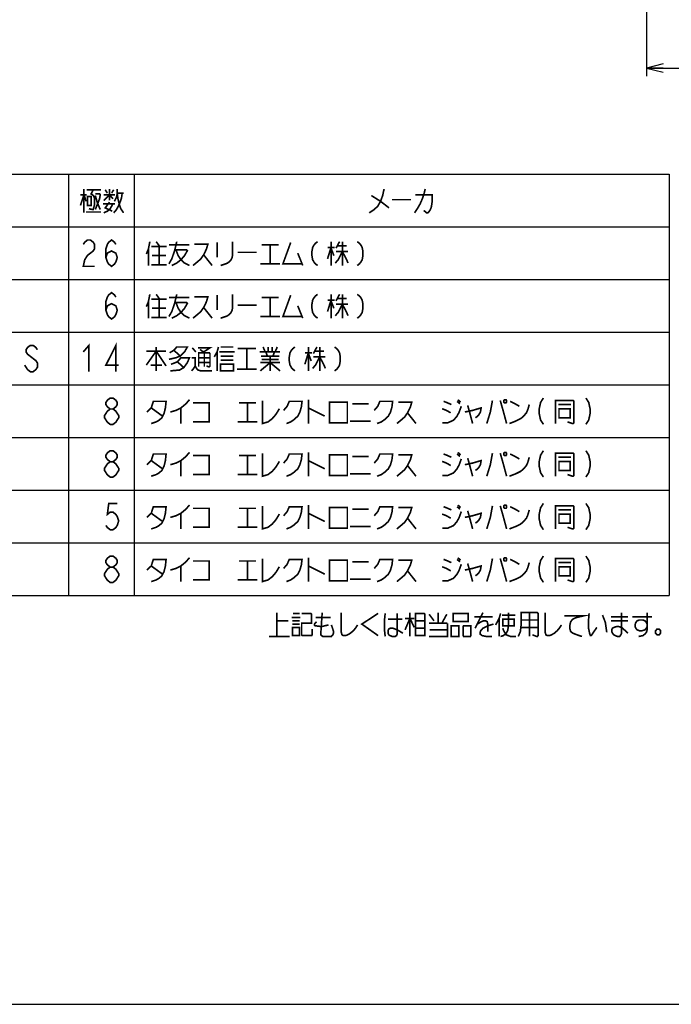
# Model space of a CAD drawing. Extents: x 0 to 840, y 0 to 594.
# Tile 3 of 22: x 382 to 541, y 0 to 239. Entities that reach past the tile are written whole.
import ezdxf

# ---------------------------------------------------------------- set-up
doc = ezdxf.new("R2010")
doc.units = 0
doc.header["$LTSCALE"] = 46.2
doc.layers.get('0').update_dxf_attribs({"linetype": 'CONTINUOUS'})
doc.layers.add('ALL_DIM', color=7, linetype='CONTINUOUS')
doc.layers.add('ALL_NOTE', color=7, linetype='CONTINUOUS')
doc.dimstyles.get("Standard").update_dxf_attribs({"dimtxt": 2.5, "dimasz": 2.5, "dimexe": 1.25, "dimexo": 0.625, "dimtad": 1, "dimcen": 2.5, "dimazin": 3, "dimtfac": 1, "dimtmove": 0, "dimatfit": 3})

# ---------------------------------------------------------------- blocks, each defined once
blk = doc.blocks.new('_OPEN')
at = {"color": 0, "linetype": 'BYBLOCK'}
for p, q in [((0, 0), (-1, 0.25)), ((-1, -0.25), (0, 0)), ((-1, 0), (0, 0))]:
    blk.add_line(p, q, dxfattribs=at)
blk = doc.blocks.new('*D1')
at = {"layer": 'ALL_DIM', "color": 2, "linetype": 'CONTINUOUS'}
for p, q in [((610, 268.56), (610, 225.5)), ((534.75, 241.5), (534.75, 225.5)), ((534.75, 227.5), (572.38, 227.5)), ((610, 227.5), (572.38, 227.5))]:
    blk.add_line(p, q, dxfattribs=at)
at = {"layer": 'ALL_DIM', "color": 2, "linetype": 'CONTINUOUS', "xscale": 4, "yscale": 4, "zscale": 4, "rotation": 180}
blk.add_blockref('_OPEN', (534.75, 227.5), dxfattribs=at)
at = {"layer": 'ALL_DIM', "color": 2, "linetype": 'CONTINUOUS', "xscale": 4, "yscale": 4, "zscale": 4}
blk.add_blockref('_OPEN', (610, 227.5), dxfattribs=at)

msp = doc.modelspace()

# ---------------------------------------------------------------- linework, layer by layer
at = {"color": 2, "linetype": 'CONTINUOUS'}
for p, q in [((234.272, 201.714), (540.272, 201.714)), ((394.272, 201.714), (394.272, 99.314)), ((410.272, 201.714), (410.272, 99.314)), ((540.272, 201.714), (540.272, 99.314)), ((234.272, 188.914), (540.272, 188.914)), ((234.272, 176.114), (540.272, 176.114)), ((234.272, 163.314), (540.272, 163.314)), ((234.272, 150.514), (540.272, 150.514)), ((234.272, 137.714), (540.272, 137.714)), ((234.272, 124.914), (540.272, 124.914)), ((234.272, 112.114), (540.272, 112.114)), ((234.272, 99.314), (540.272, 99.314))]:
    msp.add_line(p, q, dxfattribs=at)
at = {"color": 7, "linetype": 'CONTINUOUS'}
msp.add_line((0, 0), (840, 0), dxfattribs=at)
at = {"layer": 'ALL_NOTE', "color": 2, "linetype": 'CONTINUOUS', "const_width": 0.4}
for points in [[(397.196, 194.114), (398.056, 196.714), (398.572, 195.114)], [(397.196, 196.714), (398.744, 196.714)], [(398.056, 198.114), (398.056, 192.314)], [(398.744, 197.914), (402.184, 197.914)], [(398.916, 196.314), (398.916, 194.114), (399.776, 194.114), (399.776, 196.314), (398.916, 196.314)], [(400.292, 197.914), (399.776, 196.914), (400.12, 196.714), (400.464, 196.314), (400.636, 195.714), (400.636, 194.314), (400.292, 193.114), (400.12, 193.114), (399.26, 193.314)], [(400.808, 196.914), (401.84, 196.914), (402.012, 196.714), (401.84, 195.714), (400.808, 193.114)], [(400.808, 196.514), (401.324, 194.714), (402.012, 193.114)], [(402.872, 195.314), (404.248, 196.714), (405.108, 195.714)], [(402.872, 196.714), (405.624, 196.714)], [(403.216, 197.914), (403.732, 197.114)], [(404.248, 198.114), (404.248, 195.314)], [(404.764, 197.114), (405.28, 197.914)], [(407.344, 197.114), (407.172, 195.914), (406.828, 194.914), (406.484, 194.114), (405.968, 193.114), (405.28, 192.314)], [(405.452, 195.114), (405.968, 196.114), (406.14, 197.114), (406.14, 198.114)], [(406.14, 197.114), (407.688, 197.114)], [(406.14, 196.914), (406.312, 195.714), (406.656, 194.314), (407, 193.314), (407.688, 192.314)], [(470.972, 198.114), (470.628, 196.514), (470.112, 195.114), (469.424, 193.914), (468.564, 193.114), (467.36, 192.314)], [(467.876, 196.514), (470.112, 195.114), (472.176, 193.514)], [(480.948, 198.114), (480.776, 197.314), (480.604, 196.714), (480.26, 195.714), (479.744, 194.514), (479.4, 193.914), (479.056, 193.314), (478.368, 192.314)], [(478.54, 196.714), (482.668, 196.714), (482.668, 195.114), (482.496, 193.914), (482.324, 193.314), (481.98, 192.714), (481.636, 192.314), (481.292, 192.314), (480.604, 192.914)], [(402.7, 194.514), (405.624, 194.514)], [(402.872, 192.314), (403.732, 192.714), (404.42, 193.314), (405.108, 194.514)], [(404.248, 194.914), (403.216, 193.514), (404.936, 192.714)], [(472.864, 195.514), (477.508, 195.514)], [(398.572, 192.514), (402.184, 192.514)], [(397.888, 184.647), (398.232, 185.181), (398.92, 185.714), (399.608, 185.714), (400.296, 185.181), (400.64, 184.647), (400.64, 183.581), (400.296, 183.047), (399.608, 182.514), (398.92, 181.981), (398.232, 180.914), (397.888, 179.314), (400.64, 179.314)], [(403.392, 181.447), (403.736, 182.514), (404.768, 183.047), (405.8, 182.514), (406.144, 181.447), (405.8, 180.381), (405.456, 179.847), (404.768, 179.314), (404.08, 179.847), (403.736, 180.381), (403.392, 181.447), (403.392, 183.581), (403.736, 184.647), (404.08, 185.181), (404.768, 185.714), (405.456, 185.181), (405.8, 184.647)], [(414.056, 185.314), (413.712, 183.514), (413.196, 182.314)], [(414.4, 184.114), (418.184, 184.114)], [(415.604, 185.314), (416.464, 184.114)], [(416.292, 184.114), (416.292, 179.714)], [(420.592, 185.314), (420.42, 184.514), (420.076, 183.114), (419.388, 181.114), (418.7, 179.914)], [(418.7, 184.514), (423.688, 184.514)], [(424.892, 184.714), (428.16, 184.714), (427.816, 183.514), (427.128, 182.114), (426.44, 181.114), (425.752, 180.514), (424.548, 179.514)], [(430.396, 185.114), (430.396, 181.514)], [(434.18, 185.314), (434.18, 182.114), (434.008, 181.314), (433.664, 180.714), (432.976, 180.114), (432.46, 179.914), (431.256, 179.514)], [(441.232, 184.514), (445.36, 184.514)], [(443.296, 184.514), (443.296, 179.914)], [(448.284, 185.114), (446.392, 179.914), (451.036, 179.914)], [(454.82, 185.314), (454.304, 184.914), (453.96, 184.514), (453.616, 183.914), (453.444, 182.914), (453.444, 181.914), (453.616, 180.914), (453.96, 180.314), (454.304, 179.914), (454.82, 179.514)], [(458.088, 185.314), (458.088, 179.514)], [(460.152, 185.314), (459.292, 183.714)], [(459.636, 184.314), (461.872, 184.314)], [(460.84, 185.314), (460.84, 179.514)], [(464.452, 185.314), (464.968, 184.914), (465.312, 184.514), (465.656, 183.914), (465.828, 182.914), (465.828, 181.914), (465.656, 180.914), (465.312, 180.314), (464.968, 179.914), (464.452, 179.514)], [(413.712, 183.514), (413.712, 179.514)], [(414.572, 181.914), (418.012, 181.914)], [(420.076, 183.314), (423, 183.314), (423.172, 183.114), (422.484, 181.914), (421.624, 180.914), (420.592, 180.114), (419.388, 179.514)], [(420.42, 183.314), (420.936, 181.914), (421.624, 180.914), (422.484, 180.114), (423.688, 179.514)], [(427.128, 182.114), (429.192, 179.514)], [(435.384, 182.714), (440.028, 182.714)], [(450.004, 182.514), (451.208, 179.514)], [(457.228, 183.914), (458.948, 183.914)], [(458.088, 183.914), (457.228, 181.114)], [(458.088, 183.714), (458.776, 181.914)], [(460.84, 182.914), (459.808, 180.914), (459.12, 180.114)], [(459.292, 182.914), (462.216, 182.914)], [(460.84, 182.914), (461.872, 180.914), (462.216, 180.114)], [(414.4, 179.714), (418.184, 179.714)], [(440.888, 179.914), (445.704, 179.914)], [(403.392, 168.647), (403.736, 169.714), (404.768, 170.247), (405.8, 169.714), (406.144, 168.647), (405.8, 167.581), (405.456, 167.047), (404.768, 166.514), (404.08, 167.047), (403.736, 167.581), (403.392, 168.647), (403.392, 170.781), (403.736, 171.847), (404.08, 172.381), (404.768, 172.914), (405.456, 172.381), (405.8, 171.847)], [(414.056, 172.514), (413.712, 170.714), (413.196, 169.514)], [(415.604, 172.514), (416.464, 171.314)], [(420.592, 172.514), (420.42, 171.714), (420.076, 170.314), (419.388, 168.314), (418.7, 167.114)], [(430.396, 172.314), (430.396, 168.714)], [(434.18, 172.514), (434.18, 169.314), (434.008, 168.514), (433.664, 167.914), (432.976, 167.314), (432.46, 167.114), (431.256, 166.714)], [(448.284, 172.314), (446.392, 167.114), (451.036, 167.114)], [(454.82, 172.514), (454.304, 172.114), (453.96, 171.714), (453.616, 171.114), (453.444, 170.114), (453.444, 169.114), (453.616, 168.114), (453.96, 167.514), (454.304, 167.114), (454.82, 166.714)], [(458.088, 172.514), (458.088, 166.714)], [(460.152, 172.514), (459.292, 170.914)], [(460.84, 172.514), (460.84, 166.714)], [(464.452, 172.514), (464.968, 172.114), (465.312, 171.714), (465.656, 171.114), (465.828, 170.114), (465.828, 169.114), (465.656, 168.114), (465.312, 167.514), (464.968, 167.114), (464.452, 166.714)], [(413.712, 170.714), (413.712, 166.714)], [(414.4, 171.314), (418.184, 171.314)], [(416.292, 171.314), (416.292, 166.914)], [(418.7, 171.714), (423.688, 171.714)], [(420.076, 170.514), (423, 170.514), (423.172, 170.314), (422.484, 169.114), (421.624, 168.114), (420.592, 167.314), (419.388, 166.714)], [(420.42, 170.514), (420.936, 169.114), (421.624, 168.114), (422.484, 167.314), (423.688, 166.714)], [(424.892, 171.914), (428.16, 171.914), (427.816, 170.714), (427.128, 169.314), (426.44, 168.314), (425.752, 167.714), (424.548, 166.714)], [(435.384, 169.914), (440.028, 169.914)], [(441.232, 171.714), (445.36, 171.714)], [(443.296, 171.714), (443.296, 167.114)], [(450.004, 169.714), (451.208, 166.714)], [(457.228, 171.114), (458.948, 171.114)], [(458.088, 171.114), (457.228, 168.314)], [(458.088, 170.914), (458.776, 169.114)], [(460.84, 170.114), (459.808, 168.114), (459.12, 167.314)], [(459.292, 170.114), (462.216, 170.114)], [(459.636, 171.514), (461.872, 171.514)], [(460.84, 170.114), (461.872, 168.114), (462.216, 167.314)], [(414.572, 169.114), (418.012, 169.114)], [(427.128, 169.314), (429.192, 166.714)], [(414.4, 166.914), (418.184, 166.914)], [(440.888, 167.114), (445.704, 167.114)], [(386.736, 159.047), (386.392, 159.581), (385.704, 160.114), (385.016, 160.114), (384.328, 159.581), (383.984, 159.047), (383.984, 158.514), (384.328, 157.981), (385.016, 157.447), (385.704, 156.914), (386.392, 156.381), (386.736, 155.847), (386.736, 154.781), (386.392, 154.247), (385.704, 153.714), (385.016, 153.714), (384.328, 154.247), (383.984, 154.781), (383.64, 155.314)], [(397.888, 158.514), (399.264, 160.114), (399.264, 153.714)], [(405.8, 153.714), (405.8, 160.114), (403.392, 155.314), (406.488, 155.314)], [(413.196, 155.314), (415.604, 158.714), (418.012, 155.114)], [(413.196, 158.714), (418.012, 158.714)], [(415.604, 159.714), (415.604, 153.914)], [(418.872, 158.314), (419.904, 158.914), (420.592, 159.714), (423.172, 159.714), (422.484, 158.514), (421.452, 157.514), (420.42, 157.114), (418.7, 156.714)], [(419.904, 158.914), (421.452, 157.514)], [(424.376, 159.514), (425.236, 158.514)], [(425.752, 159.514), (428.676, 159.514), (427.128, 158.514)], [(425.924, 154.914), (425.924, 158.314), (428.504, 158.314), (428.676, 158.114), (428.676, 155.114), (428.504, 154.914), (428.332, 154.914), (427.816, 155.114)], [(426.268, 159.114), (427.3, 158.314)], [(427.3, 158.314), (427.3, 154.914)], [(430.74, 159.714), (430.396, 158.514), (429.708, 157.314)], [(430.396, 158.514), (430.396, 153.914)], [(430.912, 158.514), (434.696, 158.514)], [(431.256, 159.714), (434.352, 159.714)], [(435.384, 159.314), (439.856, 159.314)], [(437.62, 159.314), (437.62, 154.314)], [(440.716, 158.514), (445.704, 158.514)], [(441.576, 159.714), (442.092, 158.514)], [(442.264, 158.514), (442.608, 157.514)], [(442.78, 159.714), (442.78, 158.514)], [(443.812, 159.714), (443.812, 158.514)], [(444.328, 158.514), (443.984, 157.514)], [(445.016, 159.714), (444.5, 158.514)], [(449.316, 159.714), (448.8, 159.314), (448.456, 158.914), (448.112, 158.314), (447.94, 157.314), (447.94, 156.314), (448.112, 155.314), (448.456, 154.714), (448.8, 154.314), (449.316, 153.914)], [(451.724, 158.314), (453.444, 158.314)], [(452.584, 158.314), (451.724, 155.514)], [(452.584, 159.714), (452.584, 153.914)], [(452.584, 158.114), (453.272, 156.314)], [(454.648, 159.714), (453.788, 158.114)], [(454.132, 158.714), (456.368, 158.714)], [(455.336, 159.714), (455.336, 153.914)], [(458.948, 159.714), (459.464, 159.314), (459.808, 158.914), (460.152, 158.314), (460.324, 157.314), (460.324, 156.314), (460.152, 155.314), (459.808, 154.714), (459.464, 154.314), (458.948, 153.914)], [(414.228, 155.314), (416.808, 155.314), (416.98, 155.314)], [(419.216, 155.514), (420.764, 156.114), (421.624, 157.114), (423.688, 157.114), (423.172, 155.914), (422.312, 154.714), (421.28, 154.114), (419.044, 153.914)], [(420.764, 156.114), (422.312, 154.714)], [(424.204, 157.114), (425.064, 157.114), (425.064, 155.114), (424.72, 154.514), (424.204, 153.914)], [(425.924, 157.114), (428.676, 157.114)], [(425.924, 155.914), (428.676, 155.914)], [(431.256, 157.514), (434.18, 157.514), (434.352, 157.514)], [(431.256, 156.514), (434.352, 156.514)], [(431.256, 155.514), (431.256, 153.914), (434.352, 153.914), (434.352, 155.514), (431.256, 155.514)], [(440.888, 153.914), (443.296, 155.914), (445.704, 153.914)], [(440.888, 155.914), (445.704, 155.914)], [(441.06, 157.514), (445.188, 157.514), (445.36, 157.514)], [(441.232, 156.714), (445.36, 156.714)], [(443.296, 157.514), (443.296, 153.914)], [(445.36, 157.514), (445.532, 157.514)], [(455.336, 157.314), (454.304, 155.314), (453.616, 154.514)], [(453.788, 157.314), (456.712, 157.314)], [(455.336, 157.314), (456.368, 155.314), (456.712, 154.514)], [(425.064, 155.114), (425.408, 154.514), (425.752, 154.114), (426.44, 153.914), (429.192, 153.914)], [(435.212, 154.314), (440.028, 154.314)], [(404.424, 144.647), (403.736, 145.181), (403.392, 145.714), (403.392, 146.247), (403.736, 146.781), (404.424, 147.314), (405.112, 147.314), (405.8, 146.781), (406.144, 146.247), (406.144, 145.714), (405.8, 145.181), (405.112, 144.647)], [(413.368, 143.914), (414.4, 144.914), (414.916, 146.514), (418.012, 146.514), (417.84, 144.914), (417.496, 143.514), (416.98, 142.514), (416.292, 141.914), (415.604, 141.514), (414.4, 141.114)], [(419.044, 143.914), (420.42, 144.314), (421.624, 144.914), (422.828, 145.914), (423.688, 146.914)], [(424.548, 146.114), (428.504, 146.114), (428.504, 141.514), (424.548, 141.514)], [(435.728, 146.114), (439.856, 146.114)], [(437.792, 146.114), (437.792, 141.514)], [(441.404, 146.714), (441.404, 141.114), (442.78, 141.514), (443.812, 142.314), (444.672, 143.314), (445.532, 144.714)], [(446.564, 144.314), (447.424, 145.314), (447.94, 146.514), (451.036, 146.514), (450.864, 145.114), (450.52, 143.914), (450.004, 142.914), (449.144, 142.114), (448.284, 141.514), (447.252, 141.114)], [(452.584, 146.914), (452.584, 141.114)], [(457.744, 146.314), (457.744, 141.314), (462.044, 141.314), (462.044, 146.314), (457.744, 146.314)], [(463.248, 145.914), (467.204, 145.914)], [(468.58, 144.314), (469.44, 145.314), (469.956, 146.514), (473.052, 146.514), (472.88, 145.114), (472.536, 143.914), (472.02, 142.914), (471.16, 142.114), (470.3, 141.514), (469.268, 141.114)], [(474.428, 146.314), (477.696, 146.314), (477.352, 145.114), (476.664, 143.714), (475.976, 142.714), (475.288, 142.114), (474.084, 141.114)], [(485.436, 146.514), (486.468, 146.114), (487.328, 145.714)], [(488.704, 146.514), (489.392, 145.914)], [(488.876, 146.914), (489.564, 146.314)], [(497.304, 146.714), (496.788, 143.914), (495.928, 141.114)], [(499.196, 146.714), (499.884, 144.314), (500.744, 141.114)], [(500.228, 146.914), (500.056, 146.714), (500.056, 146.314), (500.228, 146.114), (500.572, 146.114), (500.744, 146.314), (500.744, 146.714), (500.572, 146.914), (500.228, 146.914)], [(501.604, 146.514), (502.808, 145.914), (503.84, 145.314)], [(509.688, 147.314), (509, 146.247), (508.656, 144.647), (508.656, 143.581), (509, 141.981), (509.688, 140.914)], [(512.612, 141.114), (512.612, 146.714), (516.912, 146.714), (517.084, 146.514), (517.084, 141.314), (516.912, 141.114), (516.74, 141.114), (515.536, 141.514)], [(520.008, 147.314), (520.696, 146.247), (521.04, 144.647), (521.04, 143.581), (520.696, 141.981), (520.008, 140.914)], [(404.424, 140.914), (403.736, 141.447), (403.392, 141.981), (403.048, 142.514), (403.048, 143.047), (403.392, 143.581), (403.736, 144.114), (404.424, 144.647), (405.112, 144.647), (405.8, 144.114), (406.144, 143.581), (406.488, 143.047), (406.488, 142.514), (406.144, 141.981), (405.8, 141.447), (405.112, 140.914), (404.424, 140.914)], [(414.4, 144.914), (417.152, 142.914)], [(421.624, 144.914), (421.624, 141.114)], [(452.584, 144.914), (456.54, 142.914)], [(476.664, 143.714), (478.728, 141.114)], [(485.092, 141.314), (486.468, 141.314), (487.844, 141.914), (488.704, 142.914), (489.22, 143.914), (489.736, 145.314)], [(485.092, 144.714), (486.124, 144.314), (487.156, 143.714)], [(490.596, 143.914), (492.488, 144.314), (494.552, 144.914), (494.38, 143.914), (494.036, 143.314), (493.692, 142.914), (493.176, 142.514)], [(491.284, 145.514), (491.628, 144.314)], [(491.628, 144.314), (492.488, 141.114)], [(501.432, 141.114), (502.98, 141.714), (504.184, 142.314), (504.872, 142.914), (505.56, 143.714), (505.904, 144.514), (506.248, 145.714)], [(513.3, 145.714), (516.396, 145.714)], [(513.472, 144.714), (513.472, 142.514), (516.224, 142.514), (516.224, 144.714), (513.472, 144.714)], [(435.384, 141.514), (440.2, 141.514)], [(462.732, 141.714), (467.72, 141.714)], [(404.424, 131.847), (403.736, 132.381), (403.392, 132.914), (403.392, 133.447), (403.736, 133.981), (404.424, 134.514), (405.112, 134.514), (405.8, 133.981), (406.144, 133.447), (406.144, 132.914), (405.8, 132.381), (405.112, 131.847)], [(419.044, 131.114), (420.42, 131.514), (421.624, 132.114), (422.828, 133.114), (423.688, 134.114)], [(441.404, 133.914), (441.404, 128.314), (442.78, 128.714), (443.812, 129.514), (444.672, 130.514), (445.532, 131.914)], [(452.584, 134.114), (452.584, 128.314)], [(488.876, 134.114), (489.564, 133.514)], [(497.304, 133.914), (496.788, 131.114), (495.928, 128.314)], [(499.196, 133.914), (499.884, 131.514), (500.744, 128.314)], [(500.228, 134.114), (500.056, 133.914), (500.056, 133.514), (500.228, 133.314), (500.572, 133.314), (500.744, 133.514), (500.744, 133.914), (500.572, 134.114), (500.228, 134.114)], [(509.688, 134.514), (509, 133.447), (508.656, 131.847), (508.656, 130.781), (509, 129.181), (509.688, 128.114)], [(512.612, 128.314), (512.612, 133.914), (516.912, 133.914), (517.084, 133.714), (517.084, 128.514), (516.912, 128.314), (516.74, 128.314), (515.536, 128.714)], [(520.008, 134.514), (520.696, 133.447), (521.04, 131.847), (521.04, 130.781), (520.696, 129.181), (520.008, 128.114)], [(404.424, 128.114), (403.736, 128.647), (403.392, 129.181), (403.048, 129.714), (403.048, 130.247), (403.392, 130.781), (403.736, 131.314), (404.424, 131.847), (405.112, 131.847), (405.8, 131.314), (406.144, 130.781), (406.488, 130.247), (406.488, 129.714), (406.144, 129.181), (405.8, 128.647), (405.112, 128.114), (404.424, 128.114)], [(413.368, 131.114), (414.4, 132.114), (414.916, 133.714), (418.012, 133.714), (417.84, 132.114), (417.496, 130.714), (416.98, 129.714), (416.292, 129.114), (415.604, 128.714), (414.4, 128.314)], [(414.4, 132.114), (417.152, 130.114)], [(421.624, 132.114), (421.624, 128.314)], [(424.548, 133.314), (428.504, 133.314), (428.504, 128.714), (424.548, 128.714)], [(435.728, 133.314), (439.856, 133.314)], [(437.792, 133.314), (437.792, 128.714)], [(446.564, 131.514), (447.424, 132.514), (447.94, 133.714), (451.036, 133.714), (450.864, 132.314), (450.52, 131.114), (450.004, 130.114), (449.144, 129.314), (448.284, 128.714), (447.252, 128.314)], [(452.584, 132.114), (456.54, 130.114)], [(457.744, 133.514), (457.744, 128.514), (462.044, 128.514), (462.044, 133.514), (457.744, 133.514)], [(463.248, 133.114), (467.204, 133.114)], [(468.58, 131.514), (469.44, 132.514), (469.956, 133.714), (473.052, 133.714), (472.88, 132.314), (472.536, 131.114), (472.02, 130.114), (471.16, 129.314), (470.3, 128.714), (469.268, 128.314)], [(474.428, 133.514), (477.696, 133.514), (477.352, 132.314), (476.664, 130.914), (475.976, 129.914), (475.288, 129.314), (474.084, 128.314)], [(485.092, 128.514), (486.468, 128.514), (487.844, 129.114), (488.704, 130.114), (489.22, 131.114), (489.736, 132.514)], [(485.092, 131.914), (486.124, 131.514), (487.156, 130.914)], [(485.436, 133.714), (486.468, 133.314), (487.328, 132.914)], [(488.704, 133.714), (489.392, 133.114)], [(490.596, 131.114), (492.488, 131.514), (494.552, 132.114), (494.38, 131.114), (494.036, 130.514), (493.692, 130.114), (493.176, 129.714)], [(491.284, 132.714), (491.628, 131.514)], [(491.628, 131.514), (492.488, 128.314)], [(501.432, 128.314), (502.98, 128.914), (504.184, 129.514), (504.872, 130.114), (505.56, 130.914), (505.904, 131.714), (506.248, 132.914)], [(501.604, 133.714), (502.808, 133.114), (503.84, 132.514)], [(513.3, 132.914), (516.396, 132.914)], [(513.472, 131.914), (513.472, 129.714), (516.224, 129.714), (516.224, 131.914), (513.472, 131.914)], [(476.664, 130.914), (478.728, 128.314)], [(435.384, 128.714), (440.2, 128.714)], [(462.732, 128.914), (467.72, 128.914)], [(406.144, 121.714), (404.08, 121.714), (403.736, 119.047), (404.424, 119.581), (405.112, 119.581), (405.8, 119.047), (406.144, 118.514), (406.488, 117.447), (406.144, 116.381), (405.8, 115.847), (405.112, 115.314), (404.424, 115.314), (403.736, 115.847), (403.392, 116.381)], [(413.368, 118.314), (414.4, 119.314), (414.916, 120.914), (418.012, 120.914), (417.84, 119.314), (417.496, 117.914), (416.98, 116.914), (416.292, 116.314), (415.604, 115.914), (414.4, 115.514)], [(419.044, 118.314), (420.42, 118.714), (421.624, 119.314), (422.828, 120.314), (423.688, 121.314)], [(424.548, 120.514), (428.504, 120.514), (428.504, 115.914), (424.548, 115.914)], [(435.728, 120.514), (439.856, 120.514)], [(437.792, 120.514), (437.792, 115.914)], [(441.404, 121.114), (441.404, 115.514), (442.78, 115.914), (443.812, 116.714), (444.672, 117.714), (445.532, 119.114)], [(446.564, 118.714), (447.424, 119.714), (447.94, 120.914), (451.036, 120.914), (450.864, 119.514), (450.52, 118.314), (450.004, 117.314), (449.144, 116.514), (448.284, 115.914), (447.252, 115.514)], [(452.584, 121.314), (452.584, 115.514)], [(457.744, 120.714), (457.744, 115.714), (462.044, 115.714), (462.044, 120.714), (457.744, 120.714)], [(463.248, 120.314), (467.204, 120.314)], [(468.58, 118.714), (469.44, 119.714), (469.956, 120.914), (473.052, 120.914), (472.88, 119.514), (472.536, 118.314), (472.02, 117.314), (471.16, 116.514), (470.3, 115.914), (469.268, 115.514)], [(474.428, 120.714), (477.696, 120.714), (477.352, 119.514), (476.664, 118.114), (475.976, 117.114), (475.288, 116.514), (474.084, 115.514)], [(485.092, 115.714), (486.468, 115.714), (487.844, 116.314), (488.704, 117.314), (489.22, 118.314), (489.736, 119.714)], [(485.436, 120.914), (486.468, 120.514), (487.328, 120.114)], [(488.704, 120.914), (489.392, 120.314)], [(488.876, 121.314), (489.564, 120.714)], [(491.284, 119.914), (491.628, 118.714)], [(497.304, 121.114), (496.788, 118.314), (495.928, 115.514)], [(499.196, 121.114), (499.884, 118.714), (500.744, 115.514)], [(500.228, 121.314), (500.056, 121.114), (500.056, 120.714), (500.228, 120.514), (500.572, 120.514), (500.744, 120.714), (500.744, 121.114), (500.572, 121.314), (500.228, 121.314)], [(501.432, 115.514), (502.98, 116.114), (504.184, 116.714), (504.872, 117.314), (505.56, 118.114), (505.904, 118.914), (506.248, 120.114)], [(501.604, 120.914), (502.808, 120.314), (503.84, 119.714)], [(509.688, 121.714), (509, 120.647), (508.656, 119.047), (508.656, 117.981), (509, 116.381), (509.688, 115.314)], [(512.612, 115.514), (512.612, 121.114), (516.912, 121.114), (517.084, 120.914), (517.084, 115.714), (516.912, 115.514), (516.74, 115.514), (515.536, 115.914)], [(513.3, 120.114), (516.396, 120.114)], [(520.008, 121.714), (520.696, 120.647), (521.04, 119.047), (521.04, 117.981), (520.696, 116.381), (520.008, 115.314)], [(414.4, 119.314), (417.152, 117.314)], [(421.624, 119.314), (421.624, 115.514)], [(452.584, 119.314), (456.54, 117.314)], [(476.664, 118.114), (478.728, 115.514)], [(485.092, 119.114), (486.124, 118.714), (487.156, 118.114)], [(490.596, 118.314), (492.488, 118.714), (494.552, 119.314), (494.38, 118.314), (494.036, 117.714), (493.692, 117.314), (493.176, 116.914)], [(491.628, 118.714), (492.488, 115.514)], [(513.472, 119.114), (513.472, 116.914), (516.224, 116.914), (516.224, 119.114), (513.472, 119.114)], [(435.384, 115.914), (440.2, 115.914)], [(462.732, 116.114), (467.72, 116.114)], [(404.424, 106.247), (403.736, 106.781), (403.392, 107.314), (403.392, 107.847), (403.736, 108.381), (404.424, 108.914), (405.112, 108.914), (405.8, 108.381), (406.144, 107.847), (406.144, 107.314), (405.8, 106.781), (405.112, 106.247)], [(413.368, 105.514), (414.4, 106.514), (414.916, 108.114), (418.012, 108.114), (417.84, 106.514), (417.496, 105.114), (416.98, 104.114), (416.292, 103.514), (415.604, 103.114), (414.4, 102.714)], [(419.044, 105.514), (420.42, 105.914), (421.624, 106.514), (422.828, 107.514), (423.688, 108.514)], [(424.548, 107.714), (428.504, 107.714), (428.504, 103.114), (424.548, 103.114)], [(435.728, 107.714), (439.856, 107.714)], [(437.792, 107.714), (437.792, 103.114)], [(441.404, 108.314), (441.404, 102.714), (442.78, 103.114), (443.812, 103.914), (444.672, 104.914), (445.532, 106.314)], [(446.564, 105.914), (447.424, 106.914), (447.94, 108.114), (451.036, 108.114), (450.864, 106.714), (450.52, 105.514), (450.004, 104.514), (449.144, 103.714), (448.284, 103.114), (447.252, 102.714)], [(452.584, 108.514), (452.584, 102.714)], [(457.744, 107.914), (457.744, 102.914), (462.044, 102.914), (462.044, 107.914), (457.744, 107.914)], [(463.248, 107.514), (467.204, 107.514)], [(468.58, 105.914), (469.44, 106.914), (469.956, 108.114), (473.052, 108.114), (472.88, 106.714), (472.536, 105.514), (472.02, 104.514), (471.16, 103.714), (470.3, 103.114), (469.268, 102.714)], [(474.428, 107.914), (477.696, 107.914), (477.352, 106.714), (476.664, 105.314), (475.976, 104.314), (475.288, 103.714), (474.084, 102.714)], [(485.436, 108.114), (486.468, 107.714), (487.328, 107.314)], [(488.704, 108.114), (489.392, 107.514)], [(488.876, 108.514), (489.564, 107.914)], [(497.304, 108.314), (496.788, 105.514), (495.928, 102.714)], [(499.196, 108.314), (499.884, 105.914), (500.744, 102.714)], [(500.228, 108.514), (500.056, 108.314), (500.056, 107.914), (500.228, 107.714), (500.572, 107.714), (500.744, 107.914), (500.744, 108.314), (500.572, 108.514), (500.228, 108.514)], [(501.604, 108.114), (502.808, 107.514), (503.84, 106.914)], [(509.688, 108.914), (509, 107.847), (508.656, 106.247), (508.656, 105.181), (509, 103.581), (509.688, 102.514)], [(512.612, 102.714), (512.612, 108.314), (516.912, 108.314), (517.084, 108.114), (517.084, 102.914), (516.912, 102.714), (516.74, 102.714), (515.536, 103.114)], [(520.008, 108.914), (520.696, 107.847), (521.04, 106.247), (521.04, 105.181), (520.696, 103.581), (520.008, 102.514)], [(404.424, 102.514), (403.736, 103.047), (403.392, 103.581), (403.048, 104.114), (403.048, 104.647), (403.392, 105.181), (403.736, 105.714), (404.424, 106.247), (405.112, 106.247), (405.8, 105.714), (406.144, 105.181), (406.488, 104.647), (406.488, 104.114), (406.144, 103.581), (405.8, 103.047), (405.112, 102.514), (404.424, 102.514)], [(414.4, 106.514), (417.152, 104.514)], [(421.624, 106.514), (421.624, 102.714)], [(452.584, 106.514), (456.54, 104.514)], [(476.664, 105.314), (478.728, 102.714)], [(485.092, 102.914), (486.468, 102.914), (487.844, 103.514), (488.704, 104.514), (489.22, 105.514), (489.736, 106.914)], [(485.092, 106.314), (486.124, 105.914), (487.156, 105.314)], [(490.596, 105.514), (492.488, 105.914), (494.552, 106.514), (494.38, 105.514), (494.036, 104.914), (493.692, 104.514), (493.176, 104.114)], [(491.284, 107.114), (491.628, 105.914)], [(491.628, 105.914), (492.488, 102.714)], [(501.432, 102.714), (502.98, 103.314), (504.184, 103.914), (504.872, 104.514), (505.56, 105.314), (505.904, 106.114), (506.248, 107.314)], [(513.3, 107.314), (516.396, 107.314)], [(513.472, 106.314), (513.472, 104.114), (516.224, 104.114), (516.224, 106.314), (513.472, 106.314)], [(435.384, 103.114), (440.2, 103.114)], [(462.732, 103.314), (467.72, 103.314)], [(444.927, 89.38), (444.927, 95.18)], [(444.927, 93.18), (447.679, 93.18)], [(448.539, 93.98), (450.603, 93.98)], [(448.711, 93.18), (450.431, 93.18)], [(448.883, 94.98), (450.431, 94.98)], [(450.947, 94.98), (453.183, 94.98), (453.355, 94.78), (453.355, 92.58), (450.947, 92.58), (450.947, 89.78), (451.119, 89.58), (453.355, 89.58), (453.527, 89.78), (453.527, 91.18)], [(454.387, 93.98), (457.999, 93.98)], [(455.935, 95.18), (455.591, 89.98), (455.591, 89.78), (455.763, 89.58), (456.107, 89.38), (458.171, 89.38), (458.515, 89.78), (458.687, 90.18), (458.687, 90.58), (458.515, 91.18), (458.171, 92.18)], [(460.579, 95.18), (460.579, 90.38), (460.751, 89.78), (461.095, 89.58), (461.611, 89.58), (462.127, 89.78), (462.815, 90.18), (463.503, 90.78), (464.019, 91.38), (464.535, 92.18)], [(469.523, 94.98), (465.567, 92.38), (469.523, 89.58)], [(471.243, 94.98), (471.071, 93.38), (471.071, 90.98), (471.243, 89.38)], [(474.167, 94.98), (474.167, 89.98), (473.995, 89.58), (473.651, 89.38), (472.963, 89.38), (472.447, 89.58), (472.103, 89.78), (471.931, 90.18), (471.931, 90.78), (472.103, 91.18), (472.447, 91.38), (473.135, 91.38), (473.651, 91.18), (474.167, 90.98), (475.543, 90.18)], [(471.931, 93.58), (475.371, 93.58)], [(476.059, 90.98), (477.263, 93.78), (478.295, 91.58)], [(476.059, 93.78), (478.295, 93.78)], [(477.263, 95.18), (477.263, 89.38)], [(478.639, 94.98), (478.639, 89.58), (480.875, 89.58), (480.875, 94.78), (480.703, 94.98), (478.639, 94.98)], [(478.639, 93.18), (480.875, 93.18)], [(481.907, 94.78), (483.111, 93.18)], [(484.143, 92.58), (484.143, 95.18)], [(485.003, 92.58), (486.207, 94.78)], [(487.755, 94.98), (487.755, 92.98), (491.367, 92.98), (491.367, 94.98), (487.755, 94.98)], [(492.915, 94.18), (497.387, 94.18)], [(494.979, 95.18), (493.087, 91.38)], [(493.603, 92.38), (494.635, 92.98), (495.151, 93.18), (495.667, 93.18), (496.011, 92.98), (496.183, 92.38), (496.183, 90.58)], [(499.279, 94.98), (498.935, 93.78), (498.075, 92.18)], [(498.935, 93.78), (498.935, 89.38)], [(501.171, 95.18), (501.171, 91.78), (500.999, 90.78), (500.655, 90.18), (499.967, 89.58), (499.279, 89.38)], [(499.623, 94.58), (502.891, 94.58)], [(499.795, 93.58), (502.547, 93.58), (502.547, 91.98), (499.795, 91.98), (499.795, 93.58)], [(503.579, 89.38), (504.095, 90.58), (504.267, 92.18), (504.267, 95.18), (508.223, 95.18), (508.395, 94.98), (508.395, 89.58), (508.223, 89.38), (508.051, 89.38), (507.019, 89.78)], [(504.267, 93.38), (508.395, 93.38)], [(506.331, 95.18), (506.331, 89.38)], [(510.115, 95.18), (510.115, 90.38), (510.287, 89.78), (510.631, 89.58), (511.147, 89.58), (511.663, 89.78), (512.351, 90.18), (513.039, 90.78), (513.555, 91.38), (514.071, 92.18)], [(514.759, 94.38), (519.403, 94.38), (517.683, 93.98), (516.823, 93.58), (516.307, 92.98), (516.135, 92.18), (516.135, 91.18), (516.307, 90.58), (516.823, 90.18), (517.855, 89.78), (519.059, 89.38)], [(520.779, 94.98), (520.607, 92.78), (520.607, 91.58), (520.951, 89.98), (521.123, 89.58), (521.295, 89.58), (522.671, 91.58)], [(524.047, 94.58), (524.735, 92.78), (525.079, 90.38)], [(526.111, 94.18), (530.239, 94.18)], [(526.111, 93.18), (530.239, 93.18)], [(528.691, 95.18), (528.691, 90.18), (528.519, 89.78), (528.175, 89.38), (527.659, 89.38), (527.143, 89.58), (526.799, 89.78), (526.455, 90.18), (526.283, 90.58), (526.283, 90.98), (526.455, 91.38), (526.799, 91.58), (527.487, 91.78), (528.003, 91.78), (528.691, 91.58), (530.239, 90.18)], [(531.271, 94.18), (536.087, 94.18)], [(534.883, 91.78), (534.711, 91.38), (534.367, 90.98), (533.679, 90.78), (532.991, 90.78), (532.475, 90.98), (532.131, 91.38), (531.959, 91.78), (531.959, 92.18), (532.131, 92.78), (532.475, 93.18), (532.991, 93.38), (533.851, 93.38), (534.367, 93.18), (534.711, 92.78), (534.883, 92.38)], [(534.883, 95.18), (534.883, 90.98), (534.711, 90.38), (534.367, 89.98), (533.851, 89.58), (532.819, 89.38)], [(448.711, 92.38), (450.431, 92.38)], [(448.711, 89.58), (450.431, 89.58), (450.431, 91.58), (448.711, 91.58), (448.711, 89.58)], [(454.559, 92.98), (454.043, 92.38), (454.043, 92.18), (454.215, 91.98), (455.763, 91.78), (457.483, 92.18)], [(478.639, 91.38), (480.875, 91.38)], [(481.907, 92.58), (486.379, 92.58)], [(486.379, 92.58), (486.379, 89.38), (481.907, 89.38)], [(482.079, 90.98), (486.379, 90.98)], [(487.239, 91.98), (487.239, 89.38), (489.131, 89.38), (489.131, 91.98), (487.239, 91.98)], [(490.163, 91.98), (490.163, 89.38)], [(492.055, 89.38), (492.055, 91.98), (490.163, 91.98)], [(497.559, 92.38), (496.183, 91.98), (494.979, 91.38), (494.463, 90.78), (494.291, 90.38), (494.291, 89.98), (494.807, 89.58), (495.839, 89.38), (497.215, 89.38)], [(499.795, 91.38), (500.139, 90.58), (500.655, 89.78), (501.687, 89.38), (503.063, 89.38)], [(504.267, 91.58), (508.395, 91.58)], [(537.807, 91.18), (537.291, 91.18), (536.947, 90.78), (536.947, 90.18), (537.291, 89.78), (537.807, 89.78), (538.151, 90.18), (538.151, 90.78), (537.807, 91.18)], [(443.035, 89.38), (448.023, 89.38)], [(490.163, 89.38), (492.055, 89.38)]]:
    msp.add_lwpolyline(points, dxfattribs=at)

# ---------------------------------------------------------------- dimensions: what is measured, and where the dimension line sits
at = {"layer": 'ALL_DIM', "color": 2, "linetype": 'CONTINUOUS'}
dim = msp.add_linear_dim(base=(534.75, 227.5), p1=(610, 269.557), p2=(534.75, 242.5), angle=180, dimstyle='Standard', dxfattribs=at)
dim.commit()
dim.dimension.update_dxf_attribs({"geometry": '*D1', "text_midpoint": (561.367, 227.5), "dimtype": 128})

doc.saveas('drawing.dxf')
